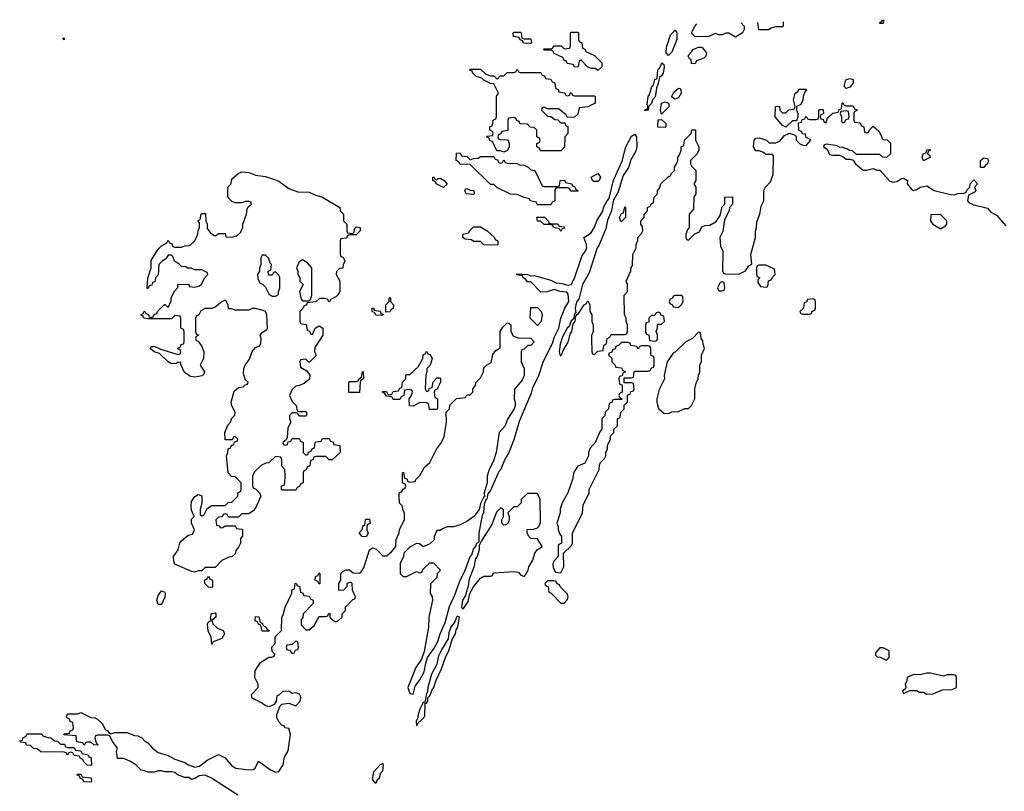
# Model space of a CAD drawing. Header units: inches. Extents: x 2701622 to 2964296, y 496201 to 720542.
# Tile 29 of 256: x 2706466 to 2712331, y 715572 to 720168. Entities that reach past the tile are written whole.
import ezdxf

# ---------------------------------------------------------------- set-up
doc = ezdxf.new("R2010")
doc.units = ezdxf.units.IN
doc.header["$MEASUREMENT"] = 0
for name, color, linetype in [('C7701', 7, 'Continuous'), ('C7702', 7, 'Continuous'), ('C7711', 7, 'Continuous'), ('C7712', 7, 'Continuous')]:
    doc.layers.add(name, color=color, linetype=linetype)

msp = doc.modelspace()

# ---------------------------------------------------------------- linework, layer by layer
at = {"layer": 'C7701', "color": 4, "elevation": 4}
for points in [[(2709817.7, 720000), (2709818, 719998), (2709832, 719992), (2709838, 719978), (2709890, 719954), (2709934, 719910), (2709932.7, 719887.3), (2709910, 719866), (2709896.4, 719876.4), (2709870, 719878), (2709847.3, 719887.3), (2709810, 719926), (2709798, 719922), (2709792.7, 719887.3), (2709770, 719886), (2709762, 719902), (2709727.3, 719907.3), (2709722, 719922), (2709707.3, 719927.3), (2709702, 719942), (2709650, 719966), (2709642, 719982), (2709630, 719986), (2709590, 719986), (2709586, 719990), (2709590, 719994), (2709630, 719994), (2709642, 719998), (2709642.7, 720000)], [(2709704, 720000), (2709710, 719994), (2709742, 719998), (2709742.7, 720000)], [(2707766, 715550), (2707608, 715650), (2707570, 715668.7), (2707536, 715664), (2707510, 715648), (2707490, 715642), (2707474, 715654), (2707450, 715655.3), (2707410, 715669), (2707390, 715684), (2707371.6, 715688.4), (2707330, 715688.7), (2707310, 715695.3), (2707290, 715695.3), (2707267.3, 715687.3), (2707230, 715686), (2707210, 715695.3), (2707190, 715698), (2707158, 715730), (2707126, 715750), (2707087.3, 715767.3), (2707048.7, 715768.7), (2707042, 715810), (2707048.7, 715830), (2707018, 715870), (2707002, 715902), (2706990, 715906), (2706930, 715906), (2706918, 715902), (2706914, 715890), (2706922, 715862), (2706934, 715850), (2706930, 715848), (2706908.4, 715848.4), (2706890, 715866), (2706870, 715866), (2706858, 715862), (2706850, 715846), (2706842, 715862), (2706807.3, 715867.3), (2706802, 715902), (2706728.4, 715908.4), (2706730, 715914), (2706762, 715918), (2706767.3, 715932.7), (2706782, 715938), (2706786, 715950), (2706782, 715982), (2706767.3, 715987.3), (2706762, 716002), (2706746, 716010), (2706748, 716030), (2706750, 716034), (2706810, 716034), (2706830, 716042), (2706890, 716012), (2706914, 716010), (2706930, 716002), (2706956.9, 715976.9), (2706978, 715938), (2706990, 715934), (2706998, 715918), (2707010, 715914), (2707030, 715922), (2707103.6, 715923.6), (2707150, 715904.7), (2707170, 715902), (2707194, 715890), (2707211.6, 715871.6), (2707230, 715862), (2707258, 715830), (2707290, 715802.8), (2707350, 715786), (2707390, 715764.7), (2707450, 715744.7), (2707470.9, 715730.9), (2707510, 715716), (2707538, 715722), (2707582.7, 715757.3), (2707650, 715791.3), (2707690, 715772), (2707726.8, 715726.8), (2707754, 715710), (2707830, 715701), (2707857.2, 715702.8), (2707868, 715710), (2707888.4, 715751.6), (2707959.8, 715699.8), (2707990, 715687.3), (2708010, 715690.8), (2708036, 715730), (2708044, 715776), (2708065.6, 715814.4), (2708079, 715910), (2708070, 715946), (2708046, 715950), (2708042, 715962), (2708027.3, 715967.3), (2708010, 715986), (2707998, 716010), (2707998, 716030), (2708018, 716082), (2708028, 716092), (2708070, 716098), (2708110, 716082), (2708136, 716110), (2708141.2, 716130), (2708138.6, 716138.6), (2708131.9, 716151.9), (2708110, 716159), (2708090, 716155.3), (2708070, 716168), (2708032.7, 716167.3), (2708010, 716146), (2707998, 716142), (2707994, 716110), (2707982, 716090), (2707950, 716075.3), (2707924.7, 716084.7), (2707910, 716098), (2707850, 716128), (2707846, 716150), (2707886, 716190), (2707886, 716210), (2707866, 716250), (2707868, 716290), (2707901.2, 716338.8), (2707950, 716371.3), (2707968, 716372), (2707982, 716378), (2707986, 716390), (2707970, 716406), (2707968.9, 716431.1), (2707987.3, 716452.7), (2707988, 716492), (2708026, 716530), (2708028, 716610), (2708036.4, 716623.6), (2708048, 716670), (2708087.3, 716752.7), (2708088, 716772), (2708102, 716778), (2708106, 716810), (2708112.7, 716812.7), (2708118, 716798), (2708132.7, 716792.7), (2708138, 716758), (2708152.7, 716752.7), (2708158, 716738), (2708190, 716734), (2708198, 716718), (2708214, 716710), (2708214, 716690), (2708154, 716630), (2708151.6, 716608.4), (2708143.6, 716596.4), (2708143.6, 716563.6), (2708170, 716534), (2708190, 716534), (2708220.4, 716559.6), (2708250, 716614), (2708290, 716614), (2708302, 716618), (2708306, 716630), (2708314, 716634), (2708314, 716610), (2708334, 716590), (2708350, 716582), (2708366, 716590), (2708386, 716610), (2708386, 716630), (2708406, 716650), (2708406, 716670), (2708450, 716714), (2708462, 716718), (2708466, 716730), (2708448, 716770), (2708446, 716810), (2708438, 716818), (2708414, 716810), (2708414, 716790), (2708394, 716770), (2708368, 716768), (2708368, 716810), (2708378, 716830), (2708378, 716870), (2708390, 716882), (2708410, 716892), (2708430, 716892), (2708452.7, 716872.7), (2708490, 716872), (2708500.4, 716879.6), (2708516.4, 716903.6), (2708548.7, 717010), (2708570, 717022), (2708590, 717014), (2708630, 716974), (2708650, 716974), (2708680.4, 716999.6), (2708706, 717030), (2708708.4, 717071.6), (2708727.3, 717112.7), (2708728.4, 717131.6), (2708758, 717190), (2708758, 717230), (2708748.4, 717248.4), (2708746, 717270), (2708728.4, 717288.4), (2708726, 717330), (2708726, 717350), (2708742, 717358), (2708747.3, 717372.7), (2708762, 717378), (2708766, 717390), (2708762, 717402), (2708746, 717410), (2708746, 717470), (2708752.7, 717472.7), (2708758, 717438), (2708772.7, 717432.7), (2708778, 717418), (2708790, 717414), (2708822, 717418), (2708826, 717430), (2708850, 717454), (2708876.4, 717503.6), (2708908.4, 717531.6), (2708949.1, 717610.9), (2708978, 717650), (2708994.6, 717685.4), (2709008, 717770), (2709006, 717830), (2709026, 717850), (2709028.4, 717871.6), (2709068.4, 717911.6), (2709122, 717918), (2709130, 717934), (2709150, 717934), (2709166, 717950), (2709166, 717970), (2709176.4, 717983.6), (2709186, 718010), (2709210, 718034), (2709228, 718070), (2709230, 718094), (2709246, 718110), (2709274, 718126), (2709285.2, 718174.8), (2709303.1, 718196.9), (2709327.3, 718212.7), (2709328.4, 718311.6), (2709343.1, 718336.9), (2709370, 718362), (2709379.6, 718359.6), (2709392, 718350), (2709391.6, 718311.6), (2709404.7, 718284.7), (2709432.7, 718272.7), (2709511.6, 718271.6), (2709531.3, 718250), (2709510, 718228), (2709492.7, 718227.3), (2709470, 718206), (2709458, 718202), (2709454, 718190), (2709454, 718130), (2709470.9, 718090.9), (2709471.1, 718048.9), (2709459.8, 718020.2), (2709412.7, 717967.3), (2709411.3, 717910), (2709418, 717890), (2709418, 717870), (2709411.3, 717850), (2709371.1, 717788.9), (2709358, 717750), (2709322, 717710), (2709304.7, 717590), (2709285.4, 717534.6), (2709262, 717490), (2709251.3, 717450), (2709251.1, 717408.9), (2709232, 717350), (2709234, 717326), (2709230, 717326), (2709210, 717286), (2709202, 717250), (2709170.7, 717209.3), (2709130, 717179), (2709090, 717159), (2709050, 717148), (2709012.7, 717147.3), (2708983.6, 717136.4), (2708970, 717126), (2708950, 717126), (2708934, 717090), (2708934, 717070), (2708910, 717046), (2708870, 717028), (2708847.3, 717047.3), (2708830, 717048), (2708791.6, 717028.4), (2708754, 716990), (2708752, 716970), (2708732, 716930), (2708732, 716870), (2708750, 716852), (2708770, 716852), (2708830, 716882), (2708850, 716874), (2708862, 716878), (2708867.3, 716892.7), (2708910, 716934), (2708930, 716934), (2708972, 716890), (2708952.7, 716867.3), (2708950, 716846), (2708912.7, 716807.3), (2708912, 716750), (2708922, 716730), (2708924.7, 716710), (2708904, 716610), (2708900.7, 716550), (2708875.3, 716404.7), (2708859.8, 716360.2), (2708824.7, 716310), (2708778, 716190), (2708790, 716154), (2708810, 716152), (2708822, 716198), (2708850, 716236), (2708875.9, 716284.1), (2708884.7, 716335.3), (2708896, 716370), (2708935.6, 716424.4), (2708956.2, 716463.8), (2708969.7, 716510.3), (2709001.3, 716578.7), (2709026.1, 716673.9), (2709057.6, 716742.4), (2709089.7, 716830.3), (2709117.1, 716882.9), (2709149.7, 716970.3), (2709158.3, 716981.7), (2709170, 717014.8), (2709185.6, 717034.4), (2709190, 717051.3), (2709202, 717058), (2709203, 717110), (2709222, 717218), (2709230, 717234), (2709235.3, 717284.7), (2709246, 717314), (2709250, 717314), (2709256.5, 717343.5), (2709270, 717362), (2709321.6, 717478.4), (2709332, 717490), (2709357, 717550), (2709376.9, 717583.1), (2709411.3, 717668.7), (2709443.9, 717776.1), (2709514, 717946), (2709521.7, 717978.3), (2709556.1, 718043.9), (2709585.4, 718134.6), (2709639.7, 718240.3), (2709650, 718276), (2709678, 718330), (2709689.7, 718390.3), (2709713.3, 718450), (2709737, 718490), (2709732.4, 718532.4), (2709724.5, 718544.5), (2709686, 718550), (2709650, 718562), (2709607.3, 718547.3), (2709570, 718546), (2709510, 718606), (2709490, 718606), (2709480.4, 718620.4), (2709466, 718630), (2709462, 718642), (2709430, 718648), (2709426, 718654), (2709490, 718651.3), (2709510, 718642), (2709530, 718644.7), (2709630, 718616), (2709661.4, 718601.4), (2709697.5, 718597.5), (2709730, 718586), (2709750, 718591), (2709771, 718629), (2709816.6, 718763.4), (2709835.6, 718790), (2709843.7, 718810), (2709842.7, 718830), (2709826, 718870), (2709870, 718898.8), (2709890, 718931.3), (2709905.1, 718974.9), (2709937.2, 719022.8), (2709946.3, 719053.7), (2709964.5, 719090), (2709976.6, 719103.4), (2710000, 719196.7)], [(2710000, 719076.3), (2709990.5, 719029.5), (2709966.6, 718973.4), (2709958.3, 718921.7), (2709916.7, 718823.3), (2709906, 718810), (2709858.9, 718661.1), (2709817.6, 718590), (2709795.8, 718504.2), (2709784.9, 718490), (2709778, 718470), (2709774.8, 718450), (2709778, 718422), (2709770, 718418), (2709767.1, 718392.9), (2709759.8, 718380.2), (2709750, 718375.3), (2709739.1, 718340.9), (2709726.8, 718330), (2709699.9, 718280.1), (2709685.2, 718234.8), (2709678.8, 718190), (2709686, 718166), (2709693.2, 718170), (2709703.2, 718196.8), (2709732.9, 718247.1), (2709745.2, 718294.8), (2709754, 718310), (2709763.1, 718356.9), (2709774, 718370), (2709778, 718402), (2709786, 718414), (2709790, 718412), (2709829.3, 718470.7), (2709842, 718478), (2709850, 718494), (2709862, 718470), (2709862, 718430), (2709874, 718410), (2709874, 718370), (2709882, 718350), (2709882, 718310), (2709872.7, 718287.3), (2709872, 718270), (2709874, 718190), (2709878, 718178), (2709890, 718174), (2709910, 718194), (2709942, 718198), (2709946, 718230), (2709962, 718238), (2709966, 718270), (2709982, 718278), (2709990, 718294), (2710000, 718294)], [(2710000, 718202.7), (2709998, 718202), (2709992.7, 718187.3), (2709978, 718182), (2709974, 718170), (2709992.7, 718152.7), (2709994, 718130), (2710000, 718124)], [(2710000, 717902.7), (2709998, 717902), (2709992.7, 717887.3), (2709978, 717882), (2709974, 717850), (2709954, 717830), (2709951.6, 717808.4), (2709934, 717790), (2709934, 717730), (2709923.6, 717716.4), (2709894, 717650), (2709863.6, 717616.4), (2709854, 717590), (2709854, 717570), (2709832.7, 717527.3), (2709790, 717508), (2709767.1, 717472.9), (2709758, 717430), (2709731.3, 717350), (2709698, 717290), (2709686.4, 717253.6), (2709686, 717230), (2709664.7, 717170), (2709674, 717150), (2709674, 717130), (2709683.6, 717103.6), (2709694, 717090), (2709694, 717050), (2709678, 717042), (2709674, 717030), (2709674, 716970), (2709650, 716946), (2709642, 716930), (2709643.6, 716903.6), (2709658, 716878), (2709690, 716874), (2709708, 716910), (2709706, 716990), (2709750, 717034), (2709758, 717050), (2709758, 717110), (2709818, 717230), (2709823.1, 717276.9), (2709858, 717350), (2709858, 717370), (2709918, 717490), (2709920.4, 717519.6), (2709927.3, 717532.7), (2709950, 717554), (2709958, 717570), (2709958, 717590), (2709967.3, 717612.7), (2709968, 717632), (2709986, 717670), (2709986, 717690), (2710000, 717704)]]:
    msp.add_lwpolyline(points, dxfattribs=at)
for points in [[(2709450, 719854), (2709570, 719854), (2709578, 719838), (2709592.7, 719832.7), (2709598, 719818), (2709630, 719814), (2709638, 719798), (2709652.7, 719792.7), (2709658, 719758), (2709672.7, 719752.7), (2709678, 719738), (2709712.7, 719732.7), (2709718, 719718), (2709730, 719714), (2709742, 719718), (2709750, 719734), (2709758, 719718), (2709770, 719714), (2709890, 719714), (2709894, 719710), (2709894, 719670), (2709850, 719648), (2709798, 719642), (2709790, 719606), (2709770, 719588), (2709730, 719586), (2709720.4, 719600.4), (2709676.4, 719636.4), (2709610, 719638), (2709590, 719646), (2709578, 719642), (2709574, 719630), (2709610, 719594), (2709630, 719592), (2709652.7, 719572.7), (2709671.6, 719571.6), (2709690, 719554), (2709712.7, 719552.7), (2709718, 719538), (2709731.6, 719531.6), (2709732, 719490), (2709714, 719470), (2709711.6, 719408.4), (2709690, 719386), (2709567.3, 719387.3), (2709562, 719402), (2709546, 719410), (2709546, 719430), (2709562, 719438), (2709566, 719450), (2709562, 719462), (2709546, 719470), (2709546, 719510), (2709530, 719526), (2709507.3, 719527.3), (2709490, 719546), (2709447.3, 719547.3), (2709442, 719562), (2709427.3, 719567.3), (2709422, 719582), (2709410, 719586), (2709378, 719582), (2709374, 719570), (2709372.7, 719507.3), (2709338, 719502), (2709332.7, 719487.3), (2709318, 719482), (2709314, 719470), (2709318, 719458), (2709330, 719454), (2709372.7, 719452.7), (2709382, 719430), (2709382, 719410), (2709371.3, 719388.7), (2709350, 719378), (2709330, 719386), (2709307.3, 719387.3), (2709282, 719442), (2709267.3, 719447.3), (2709262, 719462), (2709246, 719470), (2709250, 719474), (2709282, 719478), (2709286, 719490), (2709282, 719502), (2709266, 719510), (2709266, 719530), (2709282, 719538), (2709286, 719570), (2709302, 719578), (2709306, 719590), (2709306, 719710), (2709318, 719730), (2709290, 719786), (2709270, 719788), (2709230, 719808), (2709219, 719819), (2709186, 719830), (2709166, 719850), (2709162, 719862), (2709150, 719866), (2709147.3, 719872.7), (2709210, 719874), (2709243.6, 719843.6), (2709270, 719834), (2709290, 719834), (2709310, 719814), (2709327.3, 719832.7), (2709350, 719834), (2709370, 719854), (2709410, 719854), (2709422, 719858), (2709430, 719874), (2709438, 719858)], [(2709150, 719334), (2709170, 719342), (2709196.4, 719343.6), (2709210, 719354), (2709290, 719354), (2709298, 719338), (2709312.7, 719332.7), (2709318, 719318), (2709330, 719314), (2709342, 719318), (2709350, 719334), (2709358, 719318), (2709370, 719314), (2709430, 719312), (2709443.6, 719303.6), (2709470, 719302), (2709494, 719290), (2709510, 719274), (2709534, 719270), (2709578, 719178), (2709590, 719174), (2709670, 719174), (2709682, 719178), (2709686, 719210), (2709711.3, 719211.3), (2709718, 719198), (2709754, 719190), (2709758, 719178), (2709770, 719174), (2709778, 719158), (2709791.6, 719151.6), (2709790, 719146), (2709750, 719146), (2709742, 719162), (2709730, 719166), (2709670, 719166), (2709658, 719162), (2709654, 719150), (2709654, 719090), (2709638, 719082), (2709630, 719066), (2709550, 719066), (2709542, 719082), (2709506, 719090), (2709502, 719102), (2709470, 719108), (2709430, 719126), (2709390, 719128), (2709308.4, 719168.4), (2709290, 719186), (2709270, 719186), (2709150, 719306), (2709087.3, 719307.3), (2709082, 719322), (2709066, 719330), (2709067.3, 719372.7), (2709090, 719374), (2709098, 719358), (2709130, 719354)], [(2708450, 718894), (2708458, 718902), (2708460.4, 718919.6), (2708470, 718934), (2708494, 718930), (2708494, 718910), (2708470, 718886), (2708430, 718886), (2708418, 718882), (2708412.7, 718867.3), (2708378, 718862), (2708374, 718850), (2708374, 718770), (2708378, 718758), (2708392.7, 718752.7), (2708402, 718730), (2708392.7, 718707.3), (2708391.1, 718688.9), (2708370, 718686), (2708352.7, 718667.3), (2708352, 718650), (2708372, 718610), (2708372, 718550), (2708362, 718530), (2708350, 718518), (2708318, 718502), (2708311.6, 718488.4), (2708306, 718490), (2708302, 718502), (2708287.3, 718507.3), (2708252.7, 718507.3), (2708230, 718488), (2708178, 718482), (2708174, 718470), (2708158, 718462), (2708152.7, 718447.3), (2708134, 718430), (2708134, 718370), (2708138, 718358), (2708172.7, 718352.7), (2708178, 718318), (2708192.7, 718312.7), (2708198, 718298), (2708210, 718294), (2708226, 718330), (2708250, 718344.7), (2708271, 718330), (2708271, 718290), (2708223.6, 718216.4), (2708222, 718190), (2708232, 718170), (2708230, 718166), (2708191.6, 718128.4), (2708188.4, 718128.4), (2708170, 718146), (2708138, 718142), (2708134, 718130), (2708138, 718098), (2708176.9, 718076.9), (2708194, 718050), (2708192.7, 718027.3), (2708159.6, 718000.4), (2708131.6, 717988.4), (2708110, 717986), (2708090, 717966), (2708074, 717930), (2708090, 717894), (2708112, 717870), (2708118, 717838), (2708130, 717834), (2708170, 717834), (2708174, 717830), (2708174, 717810), (2708170, 717806), (2708130, 717806), (2708122, 717822), (2708110, 717826), (2708090, 717826), (2708074, 717810), (2708074, 717790), (2708082, 717770), (2708063.6, 717736.4), (2708059.6, 717680.4), (2708054, 717666), (2708034, 717650), (2708038, 717638), (2708050, 717634), (2708062, 717638), (2708066, 717654), (2708082, 717658), (2708090, 717674), (2708130, 717674), (2708138, 717658), (2708154, 717650), (2708154, 717590), (2708170, 717574), (2708182, 717578), (2708187.3, 717592.7), (2708202, 717598), (2708207.3, 717612.7), (2708222, 717618), (2708226, 717650), (2708230, 717654), (2708262, 717658), (2708270, 717674), (2708310, 717674), (2708318, 717658), (2708332.7, 717652.7), (2708338, 717638), (2708372.7, 717632.7), (2708374, 717590), (2708327.3, 717547.3), (2708310, 717546), (2708290, 717566), (2708230, 717566), (2708218, 717562), (2708212.7, 717547.3), (2708198, 717542), (2708194, 717510), (2708178, 717502), (2708172.7, 717487.3), (2708158, 717482), (2708154, 717470), (2708154, 717410), (2708138, 717402), (2708132.7, 717387.3), (2708118, 717382), (2708110, 717366), (2708030, 717366), (2708026, 717370), (2708026, 717390), (2708042, 717398), (2708046, 717410), (2708048, 717450), (2708046, 717490), (2708028.4, 717508.4), (2708027.3, 717547.3), (2708022, 717562), (2707990, 717566), (2707950, 717528), (2707932.7, 717527.3), (2707905.4, 717514.6), (2707865.4, 717474.6), (2707852, 717450), (2707852.7, 717392.7), (2707858, 717378), (2707870, 717374), (2707894, 717350), (2707902, 717330), (2707870, 717258), (2707856.9, 717243.1), (2707830, 717226), (2707790, 717226), (2707770, 717206), (2707710, 717206), (2707702, 717222), (2707690, 717226), (2707678, 717222), (2707672.7, 717207.3), (2707650, 717206), (2707634, 717190), (2707638, 717158), (2707652.7, 717152.7), (2707662, 717142), (2707676.4, 717143.6), (2707690, 717154), (2707750, 717154), (2707758, 717138), (2707790, 717134), (2707794, 717130), (2707792.7, 717092.7), (2707782, 717078), (2707782, 717050), (2707770, 717026), (2707752.7, 717007.3), (2707750, 716986), (2707730, 716968), (2707712.7, 716967.3), (2707670, 716948), (2707630, 716906), (2707570, 716906), (2707550, 716886), (2707530, 716886), (2707510, 716878), (2707490, 716882), (2707400.4, 716920.4), (2707390, 716926), (2707383.2, 716943.2), (2707381.2, 716970), (2707409.2, 717010), (2707419, 717050), (2707430, 717064.7), (2707470, 717098), (2707495.3, 717104.7), (2707508, 717130), (2707488.7, 717170), (2707490, 717194), (2707506, 717210), (2707490, 717246), (2707486.6, 717270), (2707490, 717298), (2707510, 717327.3), (2707530, 717341), (2707551.3, 717331.3), (2707551.1, 717288.9), (2707541, 717250), (2707542, 717222), (2707550, 717214), (2707562, 717218), (2707583.1, 717256.9), (2707610, 717274), (2707690, 717274), (2707708.4, 717291.6), (2707730, 717294), (2707766, 717330), (2707766, 717350), (2707782, 717358), (2707786, 717370), (2707786, 717410), (2707750, 717446), (2707727.3, 717447.3), (2707708.4, 717468.4), (2707698, 717570), (2707706, 717590), (2707707.3, 717612.7), (2707722, 717618), (2707727.3, 717632.7), (2707742, 717638), (2707746, 717654), (2707762, 717658), (2707766, 717670), (2707750, 717686), (2707738, 717682), (2707734, 717666), (2707690, 717666), (2707688.7, 717710), (2707706.8, 717753.2), (2707722, 717770), (2707730, 717794), (2707748, 717812), (2707748.7, 717830), (2707730, 717868), (2707726.6, 717890), (2707744.1, 717955.9), (2707770, 717978), (2707798, 717982), (2707810, 717994), (2707822, 717998), (2707826, 718010), (2707810, 718026), (2707800.1, 718060.1), (2707800.9, 718090), (2707809.2, 718110), (2707834.2, 718145.8), (2707850, 718191.3), (2707870, 718216), (2707894, 718226), (2707902, 718238), (2707904, 718270), (2707899, 718290), (2707910, 718304.7), (2707938, 718322), (2707942, 718330), (2707939, 718410), (2707929.2, 718429.2), (2707916.5, 718436.5), (2707870, 718448.7), (2707850, 718448), (2707830, 718438), (2707750, 718438), (2707730, 718446), (2707710, 718446), (2707707.3, 718467.3), (2707698, 718490), (2707690, 718498), (2707670, 718488), (2707630, 718455.3), (2707610, 718448), (2707570, 718448), (2707545.4, 718434.6), (2707534, 718410), (2707518, 718402), (2707514, 718390), (2707514, 718310), (2707518, 718298), (2707532, 718290), (2707518, 718282), (2707514, 718270), (2707518, 718258), (2707530, 718254), (2707550, 718222), (2707562.8, 718190), (2707561, 718150), (2707541, 718110), (2707566.8, 718070), (2707562.8, 718057.2), (2707552.8, 718047.2), (2707510, 718039.5), (2707483.9, 718043.9), (2707447.3, 718067.3), (2707426, 718114), (2707426, 718126), (2707410, 718128), (2707399.1, 718120.9), (2707370, 718118), (2707349.6, 718129.6), (2707299.3, 718179.3), (2707268, 718190), (2707244, 718210), (2707250, 718222), (2707270, 718221), (2707305.4, 718205.4), (2707410, 718174), (2707422, 718178), (2707426, 718190), (2707422, 718202), (2707410, 718206), (2707408.4, 718211.6), (2707422, 718218), (2707427.3, 718232.7), (2707442, 718238), (2707446, 718250), (2707446, 718310), (2707442, 718322), (2707426, 718330), (2707426, 718390), (2707422, 718402), (2707390, 718406), (2707370, 718386), (2707230, 718386), (2707206, 718390), (2707202, 718402), (2707188, 718410), (2707202, 718418), (2707210, 718434), (2707218, 718418), (2707232.7, 718412.7), (2707238, 718398), (2707250, 718394), (2707262, 718398), (2707267.3, 718412.7), (2707282, 718418), (2707286, 718430), (2707328.4, 718471.6), (2707332, 718472), (2707350, 718454), (2707367.3, 718492.7), (2707368.4, 718511.6), (2707390, 718554), (2707407.3, 718572.7), (2707408.4, 718591.6), (2707467.3, 718592.7), (2707474, 718590), (2707478, 718578), (2707510, 718574), (2707536.4, 718583.6), (2707550, 718594), (2707568.4, 718631.6), (2707586, 718650), (2707582, 718662), (2707550, 718678), (2707510, 718678), (2707487.3, 718687.3), (2707468.4, 718688.4), (2707456.4, 718696.4), (2707430, 718698), (2707414.6, 718714.6), (2707388, 718730), (2707378, 718758), (2707370, 718766), (2707350, 718766), (2707336.9, 718743.1), (2707314, 718730), (2707294, 718710), (2707291.6, 718648.4), (2707274, 718630), (2707270, 718606), (2707258, 718602), (2707252.7, 718587.3), (2707238, 718582), (2707230, 718566), (2707226, 718570), (2707228.4, 718628.4), (2707248.7, 718690), (2707250, 718734), (2707290, 718802), (2707310, 718822), (2707342, 718838), (2707350, 718854), (2707358, 718838), (2707372.7, 718832.7), (2707378, 718818), (2707390, 718814), (2707430, 718814), (2707450, 718822), (2707476.4, 718823.6), (2707486, 718830), (2707508.4, 718851.6), (2707528, 718890), (2707528.7, 718910), (2707538, 718930), (2707538, 718958), (2707528, 718970), (2707542, 718978), (2707546, 719010), (2707550, 719014), (2707572.7, 719012.7), (2707574, 718970), (2707582, 718950), (2707583.6, 718923.6), (2707599.6, 718899.6), (2707623.6, 718883.6), (2707636.4, 718883.6), (2707650, 718894), (2707690, 718894), (2707694, 718874), (2707730, 718872), (2707759, 718881), (2707780.4, 718899.6), (2707795.3, 718930), (2707795.3, 718950), (2707818, 719010), (2707820.4, 719039.6), (2707827.3, 719052.7), (2707846, 719070), (2707842, 719082), (2707830, 719086), (2707810, 719086), (2707790, 719078), (2707750, 719078), (2707730, 719086), (2707706, 719110), (2707706, 719170), (2707726, 719190), (2707728.4, 719211.6), (2707736.4, 719223.6), (2707767.3, 719252.7), (2707790, 719262), (2707830, 719258), (2707870, 719242), (2707930, 719234.8), (2707990, 719214.8), (2708010, 719206), (2708070, 719162), (2708123.6, 719143.6), (2708190, 719141), (2708224, 719124), (2708270.5, 719110.5), (2708372, 719050), (2708374, 719030), (2708394, 719010), (2708394, 718970), (2708414, 718950), (2708414, 718910), (2708418, 718898)], [(2708950, 719214), (2708958, 719222), (2708970, 719224.7), (2708994, 719210), (2709012, 719188), (2708990, 719168.7), (2708946, 719190), (2708942, 719202), (2708926, 719210), (2708926, 719230), (2708934, 719230), (2708938, 719218)], [(2709910, 719204), (2709885.2, 719205.2), (2709878, 719210), (2709869.4, 719230.6), (2709910, 719252), (2709924.7, 719230), (2709918, 719210)], [(2709170, 719126), (2709126, 719130), (2709118, 719150), (2709122, 719158), (2709130, 719162), (2709150, 719152), (2709171.3, 719151.3), (2709174, 719130)], [(2709690, 718906), (2709682, 718922), (2709646, 718930), (2709642, 718942), (2709627.3, 718947.3), (2709590, 718948), (2709567.3, 718967.3), (2709550, 718968), (2709547.3, 718992.7), (2709591.6, 718991.6), (2709614, 718970), (2709618, 718958), (2709632.7, 718952.7), (2709671.6, 718951.6), (2709678, 718938), (2709710, 718934), (2709712.7, 718927.3), (2709698, 718922)], [(2709310, 718826), (2709230, 718828), (2709210, 718846), (2709170, 718846), (2709156.4, 718856.4), (2709120.4, 718860.4), (2709106, 718870), (2709106, 718890), (2709142, 718898), (2709146, 718910), (2709170, 718934), (2709210, 718934), (2709251.1, 718911.1), (2709294, 718870), (2709298, 718858), (2709314, 718850), (2709314, 718830)], [(2707930, 718766), (2707910, 718766), (2707902, 718750), (2707902, 718710), (2707894, 718690), (2707894, 718670), (2707882, 718650), (2707883.6, 718623.6), (2707898, 718598), (2707912.7, 718592.7), (2707930, 718574), (2707951.6, 718531.6), (2707970, 718522), (2707990, 718522), (2708008, 718532), (2708008, 718548), (2708015.3, 718570), (2708014.6, 718634.6), (2708010, 718646), (2707990, 718666), (2707978, 718662), (2707970, 718646), (2707947.3, 718647.3), (2707946, 718670), (2707962, 718678), (2707966, 718710), (2707958, 718718), (2707950, 718746)], [(2708150, 718738), (2708130, 718726), (2708114, 718690), (2708122, 718670), (2708122, 718650), (2708134, 718630), (2708134, 718610), (2708154, 718590), (2708132, 718550), (2708143.6, 718503.6), (2708150, 718494), (2708190, 718494), (2708198, 718502), (2708206, 718530), (2708206, 718690), (2708180.4, 718720.4)], [(2708646, 718426), (2708646, 718470), (2708666, 718490), (2708666, 718510), (2708670, 718514), (2708674, 718510), (2708674, 718490), (2708692, 718470), (2708691.6, 718448.4), (2708678, 718442), (2708670, 718428)], [(2708630, 718406), (2708587.3, 718407.3), (2708582, 718422), (2708566, 718430), (2708566, 718450), (2708572.7, 718452.7), (2708578, 718438), (2708612.7, 718432.7), (2708618, 718418), (2708634, 718414)], [(2709550, 718346), (2709506, 718390), (2709510, 718454), (2709550, 718454), (2709572, 718430), (2709578, 718410), (2709571.3, 718370)], [(2708890, 717954), (2708902, 717958), (2708907.3, 717972.7), (2708922, 717978), (2708928.7, 718011.3), (2708950, 718034), (2708970, 718034), (2708972, 718030), (2708972, 718010), (2708959.6, 717980.4), (2708952.7, 717967.3), (2708938, 717962), (2708934, 717950), (2708938, 717918), (2708954, 717910), (2708954, 717850), (2708950, 717846), (2708907.3, 717847.3), (2708902, 717882), (2708890, 717886), (2708850, 717888), (2708810, 717866), (2708787.3, 717867.3), (2708786, 717910), (2708796.4, 717923.6), (2708806, 717950), (2708802, 717962), (2708790, 717966), (2708758, 717962), (2708754, 717930), (2708738, 717922), (2708730, 717906), (2708690, 717906), (2708682, 717922), (2708650, 717926), (2708642, 717942), (2708626, 717950), (2708630, 717954), (2708650, 717954), (2708658, 717938), (2708670, 717934), (2708682, 717938), (2708690, 717954), (2708722, 717958), (2708730, 717974), (2708742, 717978), (2708746, 718010), (2708766, 718030), (2708766, 718050), (2708770, 718054), (2708790, 718054), (2708840.4, 718099.6), (2708868, 718150), (2708868.4, 718171.6), (2708882, 718178), (2708890, 718194), (2708898, 718178), (2708910, 718174), (2708922, 718150), (2708912, 718110), (2708892, 718090), (2708892, 718070), (2708884.7, 718050), (2708882, 717970)], [(2708427.3, 717947.3), (2708426, 718010), (2708430, 718014), (2708470, 718014), (2708482, 718018), (2708486, 718030), (2708502, 718038), (2708508, 718070), (2708512, 718072), (2708514, 718030), (2708498, 718022), (2708494, 718010), (2708490, 717948)], [(2709550, 717346), (2709490, 717346), (2709454, 717310), (2709454, 717290), (2709450, 717286), (2709430, 717266), (2709410, 717266), (2709374, 717230), (2709382, 717210), (2709382, 717190), (2709372.7, 717167.3), (2709359.6, 717160.4), (2709350, 717158), (2709338, 717170), (2709338, 717190), (2709348.7, 717210), (2709348, 717248), (2709338, 717258), (2709330, 717258), (2709305.5, 717234.5), (2709278.6, 717161.4), (2709216.3, 717063.7), (2709203.6, 717036.4), (2709202, 717010), (2709190.5, 716970.5), (2709182, 716958), (2709171.7, 716908.3), (2709143.1, 716836.9), (2709136.3, 716783.7), (2709128.6, 716771.4), (2709122, 716738), (2709103.8, 716710), (2709098, 716670), (2709102, 716662), (2709110, 716661), (2709136.5, 716703.5), (2709148, 716750), (2709169, 716790), (2709210, 716842), (2709230, 716854), (2709270, 716854), (2709282, 716858), (2709286, 716870), (2709292.7, 716872.7), (2709410, 716880.7), (2709436.8, 716876.8), (2709450, 716862), (2709470, 716851.3), (2709478.6, 716861.4), (2709495.3, 716890), (2709498, 716910), (2709522, 716950), (2709535.3, 716990), (2709549.2, 717010.8), (2709578, 717030), (2709550, 717075.3), (2709510, 717078), (2709498, 717090), (2709488.4, 717111.6), (2709488.7, 717131.3), (2709527.3, 717132.7), (2709550, 717142), (2709558, 717150), (2709567.3, 717172.7), (2709566, 717310)], [(2708530, 717088), (2708506, 717090), (2708488.9, 717111.1), (2708507.3, 717132.7), (2708510, 717154), (2708522, 717158), (2708526, 717190), (2708530, 717194), (2708550, 717194), (2708554, 717170), (2708538, 717162), (2708534, 717150), (2708534, 717130), (2708542, 717110)], [(2707610, 716786), (2707590, 716788.7), (2707568, 716810), (2707566, 716830), (2707582, 716838), (2707590, 716854), (2707598, 716838), (2707614, 716830), (2707614, 716790)], [(2708250, 716806), (2708242, 716822), (2708226, 716830), (2708227.3, 716852.7), (2708242, 716858), (2708250, 716874), (2708254, 716870), (2708254, 716810)], [(2709650, 716826), (2709610, 716826), (2709594, 716810), (2709598, 716798), (2709614, 716790), (2709618, 716758), (2709632.7, 716752.7), (2709690, 716692), (2709710, 716692), (2709730, 716714), (2709734, 716730), (2709730, 716746), (2709687.3, 716787.3), (2709682, 716802), (2709667.3, 716807.3), (2709662, 716822)], [(2707290, 716686), (2707283.7, 716710), (2707290, 716738), (2707310, 716766), (2707330, 716758), (2707333, 716750), (2707330, 716728), (2707310, 716686)], [(2707610, 716446), (2707606, 716490), (2707589, 716529), (2707584, 716570), (2707590, 716582), (2707607.3, 716592.7), (2707603.1, 716603.1), (2707609.4, 716630.6), (2707630, 716636), (2707634.8, 716630), (2707634, 716610), (2707611.3, 716590), (2707616, 716570), (2707644.9, 716544.9), (2707678, 716530), (2707686, 716510), (2707670, 716482), (2707618, 716462)], [(2707910, 716526), (2707902, 716562), (2707890, 716566), (2707882, 716582), (2707868.4, 716588.4), (2707870, 716614), (2707891.1, 716611.1), (2707898, 716578), (2707910, 716574), (2707918, 716558), (2707934, 716550), (2707938, 716538), (2707954, 716530), (2707950, 716526)], [(2709074.6, 716614.6), (2709067.7, 716610), (2709057.5, 716582.5), (2709034.8, 716550), (2709023, 716517), (2709018.5, 716481.5), (2708980.5, 716419.5), (2708961.6, 716378.4), (2708950.7, 716329.3), (2708918.8, 716270), (2708897.3, 716190), (2708896, 716164), (2708888, 716150), (2708883.5, 716116.5), (2708878, 716102), (2708870, 716102), (2708850, 716062), (2708839.1, 716030), (2708836, 716004), (2708827.9, 715992.1), (2708830, 715962), (2708840.2, 715979.8), (2708874, 716010), (2708878.6, 716021.4), (2708882, 716098), (2708890, 716098), (2708897.2, 716110), (2708898, 716130), (2708910, 716142), (2708922.5, 716177.5), (2708932.7, 716190), (2708946.3, 716233.7), (2708978.9, 716301.1), (2709005.1, 716374.9), (2709022.7, 716410), (2709042.7, 716477.3), (2709061.2, 716510), (2709066.3, 716533.7), (2709076, 716550), (2709086, 716610)], [(2708110, 716466), (2708090, 716446), (2708058, 716442), (2708054, 716430), (2708058, 716418), (2708072.7, 716412.7), (2708090, 716394), (2708102, 716398), (2708107.3, 716412.7), (2708122, 716418), (2708126, 716430), (2708122, 716462)], [(2706750, 715834), (2706790, 715834), (2706798, 715818), (2706830, 715814), (2706838, 715798), (2706874, 715790), (2706878, 715778), (2706890, 715774), (2706892.7, 715767.3), (2706894, 715730), (2706890, 715726), (2706867.3, 715727.3), (2706847.3, 715747.3), (2706842, 715762), (2706826, 715770), (2706822, 715782), (2706790, 715786), (2706782, 715802), (2706770, 715806), (2706758, 715802), (2706750, 715788), (2706742, 715802), (2706730, 715806), (2706592.7, 715807.3), (2706570, 715826), (2706547.3, 715827.3), (2706530, 715846), (2706507.3, 715847.3), (2706502, 715862), (2706470, 715866), (2706466, 715874), (2706482, 715878), (2706487.3, 715892.7), (2706502, 715898), (2706510, 715914), (2706594, 715914), (2706603.6, 715903.6), (2706632.7, 715892.7), (2706651.6, 715891.6), (2706672.7, 715872.7), (2706691.6, 715871.6), (2706710, 715854), (2706732.7, 715852.7), (2706738, 715838)], [(2708630, 715738), (2708614, 715730), (2708572.7, 715687.3), (2708565.4, 715645.4), (2708582, 715622), (2708590, 715622), (2708598, 715642), (2708610, 715652), (2708618, 715682), (2708630, 715694), (2708634, 715730)], [(2706890, 715626), (2706848.4, 715628.4), (2706842, 715642), (2706826, 715650), (2706822, 715662), (2706806, 715670), (2706810, 715674), (2706830, 715674), (2706838, 715658), (2706892.7, 715652.7), (2706894, 715630)]]:
    msp.add_lwpolyline(points, close=True, dxfattribs=at)
at = {"layer": 'C7702', "color": 4, "elevation": 4}
for points in [[(2706730, 720048.7), (2706723, 720060.3)], [(2706730, 720060.4), (2706730, 720048.7)], [(2709742.7, 720000), (2709746, 720010), (2709746, 720090), (2709750, 720094), (2709790, 720094), (2709794, 720090), (2709794, 720050), (2709798, 720038), (2709814, 720030), (2709817.7, 720000)], [(2709642.7, 720000), (2709646, 720010), (2709651.6, 720011.6), (2709692, 720012), (2709704, 720000)]]:
    msp.add_lwpolyline(points, dxfattribs=at)
msp.add_lwpolyline([(2709470, 720054), (2709510, 720054), (2709514, 720030), (2709510, 720026), (2709467.3, 720027.3), (2709462, 720042), (2709447.3, 720047.3), (2709442, 720062), (2709407.3, 720067.3), (2709406, 720090), (2709410, 720094), (2709450, 720094), (2709454, 720090), (2709458, 720058)], close=True, dxfattribs=at)
at = {"layer": 'C7711', "color": 4, "elevation": 4}
for points in [[(2710360.3, 720000), (2710350, 719975.3), (2710330, 719954), (2710317.2, 719970), (2710319.6, 720000)], [(2710533.8, 720000), (2710558, 719970), (2710554, 719950), (2710542, 719938), (2710498, 719922), (2710490, 719906), (2710467.3, 719907.3), (2710466, 719930), (2710455.3, 719935.3), (2710448, 719950), (2710478, 719990), (2710499.8, 720000)], [(2710000, 718294), (2710070, 718294), (2710082, 718298), (2710086, 718310), (2710086, 718350), (2710078, 718370), (2710078, 718390), (2710068.7, 718410), (2710067.3, 718527.3), (2710086, 718550), (2710086, 718590), (2710078, 718610), (2710107.3, 718672.7), (2710108.4, 718691.6), (2710116.4, 718703.6), (2710118, 718770), (2710138, 718810), (2710138, 718830), (2710147.3, 718852.7), (2710148.4, 718871.6), (2710170, 718894), (2710178, 718910), (2710176.4, 718936.4), (2710166, 718950), (2710166, 718970), (2710186, 718990), (2710186, 719010), (2710206, 719030), (2710206, 719050), (2710222, 719058), (2710230, 719074), (2710242, 719078), (2710246, 719110), (2710266, 719130), (2710266, 719150), (2710276.4, 719163.6), (2710286, 719190), (2710330, 719234), (2710342, 719238), (2710346, 719250), (2710366, 719270), (2710366, 719290), (2710378, 719310), (2710386, 719330), (2710386, 719350), (2710396.4, 719363.6), (2710406, 719390), (2710406, 719410), (2710422, 719418), (2710426, 719450), (2710466, 719490), (2710470, 719512), (2710491, 719511), (2710491, 719450), (2710511.3, 719410), (2710512, 719390), (2710502, 719370), (2710462, 719330), (2710462, 719310), (2710470, 719294), (2710494, 719270), (2710494, 719210), (2710482, 719190), (2710494, 719170), (2710494, 719130), (2710482, 719110), (2710479.6, 719040.4), (2710454, 719010), (2710454, 718930), (2710443.6, 718916.4), (2710434, 718890), (2710434, 718870), (2710438, 718858), (2710450, 718854), (2710487.3, 718892.7), (2710514.6, 718905.4), (2710530, 718934), (2710550, 718942), (2710576.4, 718943.6), (2710614.6, 718965.4), (2710639, 719001), (2710650, 719054), (2710666, 719070), (2710666, 719110), (2710712.7, 719112.7), (2710712, 719070), (2710694, 719050), (2710692, 719030), (2710663.6, 718976.4), (2710653.4, 718906.6), (2710636, 718870), (2710639.6, 718819.6), (2710654, 718790), (2710652.7, 718672.7), (2710658, 718658), (2710670, 718654), (2710750, 718652), (2710790, 718672), (2710810, 718702), (2710827.3, 718712.7), (2710822, 718770), (2710848, 718870), (2710848.4, 718908.4), (2710855.3, 718930), (2710856.4, 718963.6), (2710875.3, 719010), (2710883.1, 719056.9), (2710898, 719090), (2710898, 719150), (2710908.9, 719171.1), (2710938, 719202), (2710954.6, 719245.4), (2710956.4, 719356.4), (2710950, 719366), (2710910, 719366), (2710896.4, 719376.4), (2710870, 719386), (2710850, 719386), (2710838, 719410), (2710842, 719450), (2710850, 719462), (2710870, 719464.7), (2710896.9, 719456.9), (2710914, 719450), (2710930, 719434), (2710970, 719434), (2710994.6, 719445.4), (2711021.2, 719478.8), (2711052, 719492), (2711082, 719482), (2711092, 719472), (2711092, 719450), (2711112, 719430), (2711130, 719421), (2711150, 719418), (2711178, 719450), (2711175.3, 719455.3), (2711148.9, 719468.9), (2711146, 719486), (2711128.4, 719488.4), (2711122, 719502), (2711107.3, 719507.3), (2711106, 719554), (2711122, 719558), (2711127.3, 719572.7), (2711142, 719578), (2711150, 719594), (2711158, 719578), (2711170, 719574), (2711210, 719574), (2711222, 719578), (2711226, 719590), (2711226, 719630), (2711230, 719634), (2711252.7, 719632.7), (2711254, 719610), (2711238, 719602), (2711234, 719590), (2711238, 719578), (2711252.7, 719572.7), (2711258, 719558), (2711270, 719554), (2711278, 719582), (2711308.7, 719611.3), (2711342, 719618), (2711347.3, 719632.7), (2711362, 719638), (2711366, 719670), (2711370, 719674), (2711378, 719658), (2711390, 719654), (2711430, 719654), (2711438, 719638), (2711452.7, 719632.7), (2711452.7, 719627.3), (2711438, 719622), (2711434, 719610), (2711434, 719570), (2711438, 719558), (2711472.7, 719552.7), (2711478, 719538), (2711494, 719530), (2711498, 719498), (2711510, 719494), (2711522, 719498), (2711527.3, 719512.7), (2711548.4, 719531.6), (2711551.6, 719531.6), (2711583.6, 719503.6), (2711602, 719470), (2711602, 719462), (2711610, 719454), (2711632.7, 719452.7), (2711652.7, 719432.7), (2711654, 719370), (2711630, 719348), (2711608.4, 719348.4), (2711590, 719366), (2711450, 719366), (2711427.3, 719387.3), (2711408.4, 719388.4), (2711396.4, 719396.4), (2711367.3, 719407.3), (2711350, 719408), (2711336.4, 719416.4), (2711274, 719426), (2711258, 719422), (2711254, 719410), (2711276, 719396), (2711290, 719366), (2711310, 719361), (2711350, 719362), (2711370, 719354), (2711390, 719338), (2711410, 719338), (2711431.6, 719331.6), (2711444.7, 719310), (2711490, 719271.3), (2711510, 719271.3), (2711550, 719282), (2711572.7, 719272.7), (2711590, 719272), (2711650, 719206), (2711670, 719201), (2711694.6, 719205.4), (2711718, 719222), (2711730, 719224.7), (2711754, 719210), (2711752, 719190), (2711778, 719158), (2711790, 719151.3), (2711810, 719156), (2711830, 719171), (2711870, 719178), (2711914, 719150), (2712010, 719126), (2712035.3, 719124.7), (2712052.7, 719132.7), (2712090, 719134), (2712102, 719138), (2712107.3, 719152.7), (2712126, 719170), (2712128, 719190), (2712150, 719214), (2712172, 719190), (2712154, 719170), (2712162, 719150), (2712156.9, 719143.1), (2712118, 719122), (2712112, 719090), (2712119.6, 719079.6), (2712150, 719064.7), (2712230, 719044.7), (2712250, 719022), (2712283.6, 719003.6), (2712339.6, 718939.6)], [(2710000, 719196.7), (2710004.7, 719215.3), (2710054.3, 719325.7), (2710076.9, 719410), (2710110, 719473.4), (2710130, 719486), (2710140.7, 719470), (2710142, 719410), (2710135.4, 719384.6), (2710107.3, 719332.7), (2710092.9, 719287.1), (2710060.7, 719239.3), (2710030, 719142), (2710004, 719096), (2710000, 719076.3)], [(2710000, 717704), (2710006, 717710), (2710006, 717730), (2710026, 717750), (2710026, 717790), (2710042, 717798), (2710046, 717830), (2710066, 717850), (2710067.3, 717872.7), (2710086, 717890), (2710087.3, 717932.7), (2710102, 717938), (2710107.3, 717952.7), (2710122, 717958), (2710126, 717970), (2710122, 718002), (2710110, 718006), (2710066, 718006), (2710066, 718034), (2710110, 718034), (2710122, 718038), (2710126, 718070), (2710130, 718074), (2710210, 718074), (2710222, 718078), (2710227.3, 718092.7), (2710242, 718098), (2710246, 718110), (2710246, 718150), (2710242, 718162), (2710226, 718170), (2710226, 718210), (2710222, 718222), (2710210, 718226), (2710170, 718226), (2710158, 718222), (2710150, 718206), (2710142, 718222), (2710107.3, 718227.3), (2710102, 718242), (2710090, 718246), (2710050, 718246), (2710032.7, 718227.3), (2710018, 718222), (2710012.7, 718207.3), (2710000, 718202.7)], [(2710000, 718124), (2710014, 718110), (2710018, 718098), (2710050, 718094), (2710058, 718078), (2710074, 718070), (2710058, 718062), (2710054, 718046), (2710038, 718042), (2710034, 718030), (2710038, 717998), (2710054, 717994), (2710054, 717950), (2710038, 717942), (2710034, 717930), (2710038, 717918), (2710054, 717910), (2710050, 717906), (2710010, 717906), (2710000, 717902.7)]]:
    msp.add_lwpolyline(points, dxfattribs=at)
for points in [[(2710190, 719626), (2710189.4, 719629.4), (2710194, 719634), (2710206, 719634), (2710208.4, 719651.6), (2710203.2, 719663.2), (2710209.7, 719710.3), (2710217.6, 719722.4), (2710230, 719764.7), (2710240.9, 719779.1), (2710250, 719810.8), (2710263.1, 719816.9), (2710268, 719870), (2710278.4, 719881.6), (2710291.3, 719911.3), (2710302, 719902), (2710304.7, 719890), (2710298, 719850), (2710290, 719834), (2710276.9, 719823.1), (2710270, 719788), (2710259.1, 719760.9), (2710252.1, 719707.9), (2710236, 719690), (2710230, 719668.7), (2710211.3, 719650), (2710210, 719629)], [(2711390, 719758), (2711378, 719770), (2711388, 719810), (2711410, 719818), (2711430, 719812), (2711431.3, 719790), (2711410, 719766)], [(2710370, 719695.3), (2710349.1, 719709.1), (2710363.2, 719736.8), (2710390, 719761), (2710398.8, 719758.8), (2710404.7, 719750), (2710406, 719730), (2710390, 719702)], [(2711030, 719528), (2711010, 719538), (2710966, 719590), (2710968.4, 719651.6), (2710992.7, 719652.7), (2710994, 719630), (2711010, 719614), (2711030, 719614), (2711048, 719632), (2711082, 719638), (2711086, 719650), (2711075.3, 719690), (2711086, 719730), (2711100.4, 719739.6), (2711110, 719754), (2711150, 719754), (2711152, 719750), (2711142, 719738), (2711132, 719710), (2711131.3, 719688.7), (2711118, 719662), (2711094, 719650), (2711094, 719630), (2711102, 719610), (2711102, 719590), (2711094, 719566), (2711070, 719566)], [(2710290, 719606), (2710284, 719630), (2710289.2, 719670), (2710310, 719678), (2710331.6, 719671.6), (2710334, 719650)], [(2711390, 719626), (2711358, 719622), (2711354, 719610), (2711362, 719590), (2711362, 719562), (2711370, 719554), (2711382, 719558), (2711387.3, 719572.7), (2711402, 719578), (2711406, 719590), (2711402, 719622)], [(2710310, 719526), (2710267.3, 719527.3), (2710270, 719572), (2710290, 719574), (2710314, 719550), (2710314, 719530)], [(2711850, 719328), (2711842, 719350), (2711849.1, 719370.9), (2711866, 719374), (2711870, 719392), (2711890, 719394), (2711892, 719390), (2711878, 719382), (2711874, 719370), (2711883.6, 719363.6), (2711891, 719349)], [(2712210, 719288), (2712188.4, 719288.4), (2712188.7, 719330), (2712210, 719344.7), (2712230, 719342), (2712236, 719330), (2712231.3, 719308.7), (2712218, 719302)], [(2710046, 718966), (2710038, 718990), (2710050, 719014), (2710062, 719018), (2710070, 719054), (2710074, 719050), (2710074, 718990), (2710050, 718966)], [(2711950, 719008), (2711894, 719006), (2711892, 718970), (2711904.7, 718950), (2711950, 718922), (2711980.4, 718939.6), (2711988, 718950), (2711988, 718970)], [(2710910, 718706), (2710870, 718706), (2710858, 718702), (2710854, 718690), (2710854, 718650), (2710858, 718638), (2710874, 718630), (2710862, 718618), (2710863.6, 718603.6), (2710878, 718578), (2710910, 718574), (2710922, 718578), (2710927.3, 718612.7), (2710942, 718618), (2710947.3, 718632.7), (2710966, 718650), (2710962, 718682)], [(2710650, 718606), (2710638, 718602), (2710622, 718570), (2710630, 718554), (2710650, 718554), (2710662, 718558), (2710666, 718570), (2710662, 718602)], [(2710410, 718526), (2710370, 718526), (2710358, 718522), (2710354, 718510), (2710338, 718502), (2710334, 718490), (2710338, 718478), (2710354, 718470), (2710358, 718458), (2710390, 718454), (2710410, 718474), (2710418, 718490), (2710416.4, 718516.4)], [(2711190, 718506), (2711158, 718502), (2711152.7, 718487.3), (2711138, 718482), (2711134, 718450), (2711114, 718430), (2711118, 718418), (2711130, 718414), (2711170, 718414), (2711182, 718418), (2711187.3, 718432.7), (2711202, 718438), (2711206, 718450), (2711206, 718490), (2711202, 718502)], [(2710270, 718426), (2710258, 718422), (2710250, 718406), (2710230, 718406), (2710214, 718390), (2710212.7, 718367.3), (2710198, 718362), (2710194, 718350), (2710194, 718310), (2710198, 718298), (2710214, 718290), (2710218, 718258), (2710250, 718254), (2710262, 718258), (2710266, 718270), (2710266, 718290), (2710258, 718310), (2710266, 718330), (2710266, 718350), (2710270, 718354), (2710290, 718354), (2710306, 718370), (2710302, 718402), (2710287.3, 718407.3), (2710282, 718422)], [(2710510, 718306), (2710474, 718270), (2710434, 718250), (2710372, 718190), (2710358, 718182), (2710322, 718130), (2710304.7, 718050), (2710306, 718030), (2710275.3, 717964.7), (2710261, 717910), (2710261, 717890), (2710271.6, 717851.6), (2710303.6, 717823.6), (2710330, 717822), (2710350, 717832), (2710390, 717834), (2710428.4, 717851.6), (2710450, 717852), (2710468, 717870), (2710488, 717910), (2710488, 717970), (2710498, 718010), (2710508, 718030), (2710508.9, 718051.1), (2710518, 718070), (2710518, 718110), (2710527.3, 718132.7), (2710528, 718170), (2710546, 718210), (2710536.4, 718236.4), (2710535.3, 718255.3), (2710526, 718270), (2710522, 718302)], [(2711610, 716426), (2711590, 716426), (2711563.6, 716396.4), (2711563.6, 716383.6), (2711572.7, 716372.7), (2711591.6, 716371.6), (2711630, 716354), (2711646, 716370), (2711646, 716410)], [(2711890, 716275.3), (2711870, 716275.3), (2711830, 716266), (2711790, 716268), (2711752, 716250), (2711750.8, 716229.2), (2711741, 716210), (2711744.7, 716190), (2711739.8, 716180.2), (2711724.7, 716170), (2711730, 716154), (2711768, 716172), (2711812, 716172), (2711823.6, 716163.6), (2711850, 716162), (2711870, 716152), (2711907.3, 716152.7), (2711930, 716162), (2711963.1, 716176.9), (2712020.4, 716179.6), (2712046, 716190), (2712046, 716250), (2712042, 716262), (2712030, 716266), (2711990, 716266), (2711970, 716258)]]:
    msp.add_lwpolyline(points, close=True, dxfattribs=at)
at = {"layer": 'C7712', "color": 4, "elevation": 4}
for points in [[(2711590, 720146), (2711588, 720150), (2711602, 720158), (2711605.3, 720167.8)], [(2711611, 720167.9), (2711610, 720146), (2711590, 720146)], [(2710763.5, 720148.5), (2710782, 720130), (2710782, 720110), (2710770.7, 720089.3), (2710730, 720064), (2710690, 720088), (2710672.7, 720087.3), (2710650, 720078), (2710630, 720078), (2710610, 720086), (2710570, 720068), (2710530, 720066), (2710488.4, 720068.4), (2710470, 720086), (2710470, 720094), (2710490, 720132), (2710499.9, 720142.4)], [(2711014, 720154.2), (2711014, 720130), (2711010, 720126), (2710970, 720126), (2710942, 720118), (2710927.3, 720107.3), (2710868.4, 720108.4), (2710863.3, 720150.8)], [(2710319.6, 720000), (2710320.5, 720010), (2710343.1, 720076.9), (2710370, 720104.7), (2710381, 720090), (2710381.3, 720050), (2710360.3, 720000)], [(2710499.8, 720000), (2710510, 720004.7), (2710530, 720004.7), (2710533.8, 720000)]]:
    msp.add_lwpolyline(points, dxfattribs=at)

doc.saveas('drawing.dxf')
